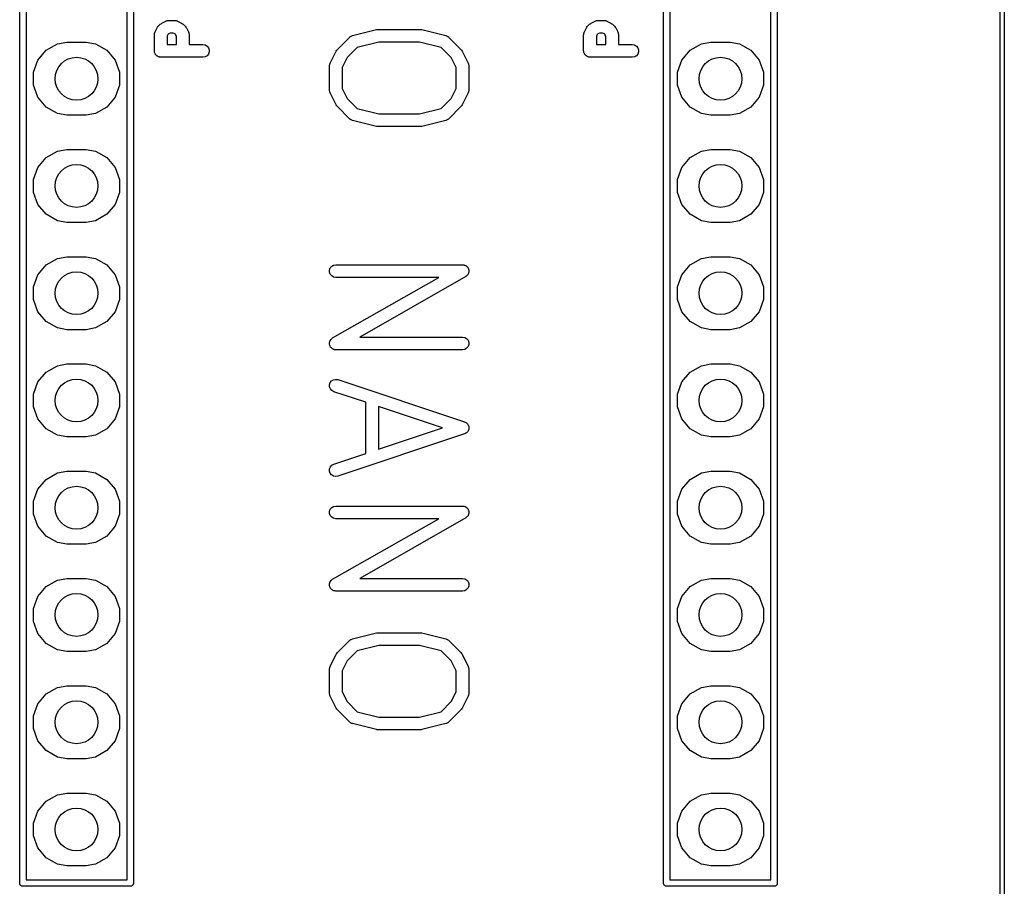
# Model space of a CAD drawing. Extents: x 81 to 161, y -172 to -32.
# Tile 92 of 94: x 138 to 161, y -108 to -88. Entities that reach past the tile are written whole.
import ezdxf

# ---------------------------------------------------------------- set-up
doc = ezdxf.new("R2010")
doc.units = 0
doc.header["$MEASUREMENT"] = 0
doc.layers.add('BLACK', color=7, linetype='CONTINUOUS')

msp = doc.modelspace()

# ---------------------------------------------------------------- linework, layer by layer
at = {"layer": 'BLACK', "linetype": 'CONTINUOUS'}
for p, q in [((161.304, -170.794), (161.303, -33.2312)), ((161.403, -33.2127), (161.403, -170.813)), ((140.791, -69.9704), (140.791, -108.084)), ((156.031, -69.9704), (156.031, -108.084)), ((138.101, -108.084), (138.101, -72.5104)), ((138.251, -72.592), (138.251, -108.002)), ((140.641, -108.002), (140.641, -72.592)), ((153.341, -108.084), (153.341, -72.5104)), ((153.491, -72.592), (153.491, -108.002)), ((155.881, -108.002), (155.881, -72.592)), ((141.304, -87.9201), (141.352, -87.8248)), ((141.352, -87.8248), (141.366, -87.8055)), ((141.366, -87.8055), (141.38, -87.7858)), ((141.38, -87.7858), (141.428, -87.7382)), ((141.428, -87.7382), (141.447, -87.7244)), ((141.447, -87.7244), (141.467, -87.7101)), ((141.467, -87.7101), (141.562, -87.6625)), ((141.562, -87.6625), (141.57, -87.66)), ((141.57, -87.66), (141.578, -87.6557)), ((141.578, -87.6557), (141.595, -87.6527)), ((141.595, -87.6527), (141.612, -87.6476)), ((141.612, -87.6476), (141.62, -87.6482)), ((141.62, -87.6482), (141.629, -87.6467)), ((141.629, -87.6467), (141.772, -87.6467)), ((141.772, -87.6467), (141.78, -87.6482)), ((141.78, -87.6482), (141.789, -87.6476)), ((141.789, -87.6476), (141.806, -87.6527)), ((141.806, -87.6527), (141.823, -87.6557)), ((141.823, -87.6557), (141.831, -87.66)), ((141.831, -87.66), (141.839, -87.6625)), ((141.839, -87.6625), (141.934, -87.7101)), ((141.934, -87.7101), (141.953, -87.7244)), ((141.953, -87.7244), (141.973, -87.7382)), ((141.973, -87.7382), (142.021, -87.7858)), ((142.021, -87.7858), (142.034, -87.8055)), ((142.034, -87.8055), (142.049, -87.8248)), ((142.049, -87.8248), (142.096, -87.9201)), ((151.464, -87.9201), (151.512, -87.8248)), ((151.512, -87.8248), (151.526, -87.8055)), ((151.526, -87.8055), (151.54, -87.7858)), ((151.54, -87.7858), (151.588, -87.7382)), ((151.588, -87.7382), (151.607, -87.7244)), ((151.607, -87.7244), (151.627, -87.7101)), ((151.627, -87.7101), (151.722, -87.6625)), ((151.722, -87.6625), (151.73, -87.66)), ((151.73, -87.66), (151.738, -87.6557)), ((151.738, -87.6557), (151.755, -87.6527)), ((151.755, -87.6527), (151.772, -87.6476)), ((151.772, -87.6476), (151.78, -87.6482)), ((151.78, -87.6482), (151.789, -87.6467)), ((151.789, -87.6467), (151.932, -87.6467)), ((151.932, -87.6467), (151.94, -87.6482)), ((151.94, -87.6482), (151.949, -87.6476)), ((151.949, -87.6476), (151.966, -87.6527)), ((151.966, -87.6527), (151.983, -87.6557)), ((151.983, -87.6557), (151.991, -87.66)), ((151.991, -87.66), (151.999, -87.6625)), ((151.999, -87.6625), (152.094, -87.7101)), ((152.094, -87.7101), (152.113, -87.7244)), ((152.113, -87.7244), (152.133, -87.7382)), ((152.133, -87.7382), (152.181, -87.7858)), ((152.181, -87.7858), (152.194, -87.8055)), ((152.194, -87.8055), (152.209, -87.8248)), ((152.209, -87.8248), (152.256, -87.9201)), ((141.288, -87.9871), (141.29, -87.9786)), ((141.288, -88.3681), (141.288, -87.9871)), ((141.289, -87.97), (141.294, -87.9531)), ((141.29, -87.9786), (141.289, -87.97)), ((141.294, -87.9531), (141.297, -87.9358)), ((141.297, -87.9358), (141.302, -87.9283)), ((141.302, -87.9283), (141.304, -87.9201)), ((141.609, -87.9808), (141.588, -88.0226)), ((141.588, -88.0226), (141.588, -88.2181)), ((141.622, -87.9676), (141.609, -87.9808)), ((141.664, -87.9467), (141.622, -87.9676)), ((141.736, -87.9467), (141.664, -87.9467)), ((141.778, -87.9676), (141.736, -87.9467)), ((141.791, -87.9808), (141.778, -87.9676)), ((141.812, -88.0226), (141.791, -87.9808)), ((141.812, -88.2181), (141.812, -88.0226)), ((142.096, -87.9201), (142.099, -87.9283)), ((142.099, -87.9283), (142.103, -87.9358)), ((142.103, -87.9358), (142.106, -87.9531)), ((142.106, -87.9531), (142.111, -87.97)), ((142.111, -87.97), (142.111, -87.9786)), ((142.111, -87.9786), (142.112, -87.9871)), ((142.112, -87.9871), (142.112, -88.2181)), ((145.619, -88.3335), (145.904, -88.0478)), ((145.904, -88.0478), (145.916, -88.0395)), ((145.916, -88.0395), (145.926, -88.0296)), ((145.926, -88.0296), (145.937, -88.0247)), ((145.937, -88.0247), (145.947, -88.0179)), ((145.947, -88.0179), (145.961, -88.0142)), ((145.961, -88.0142), (145.974, -88.0083)), ((145.974, -88.0083), (146.545, -87.8655)), ((146.545, -87.8655), (146.564, -87.8642)), ((146.564, -87.8642), (146.582, -87.861)), ((146.582, -87.861), (147.582, -87.861)), ((147.582, -87.861), (147.6, -87.8642)), ((147.6, -87.8642), (147.618, -87.8655)), ((147.618, -87.8655), (148.19, -88.0083)), ((148.19, -88.0083), (148.203, -88.0142)), ((148.203, -88.0142), (148.217, -88.0179)), ((148.217, -88.0179), (148.226, -88.0247)), ((148.226, -88.0247), (148.237, -88.0296)), ((148.237, -88.0296), (148.248, -88.0395)), ((148.248, -88.0395), (148.259, -88.0478)), ((148.259, -88.0478), (148.545, -88.3335)), ((151.448, -87.9871), (151.45, -87.9786)), ((151.448, -88.3681), (151.448, -87.9871)), ((151.449, -87.97), (151.454, -87.9531)), ((151.45, -87.9786), (151.449, -87.97)), ((151.454, -87.9531), (151.457, -87.9358)), ((151.457, -87.9358), (151.462, -87.9283)), ((151.462, -87.9283), (151.464, -87.9201)), ((151.769, -87.9808), (151.748, -88.0226)), ((151.748, -88.0226), (151.748, -88.2181)), ((151.782, -87.9676), (151.769, -87.9808)), ((151.824, -87.9467), (151.782, -87.9676)), ((151.896, -87.9467), (151.824, -87.9467)), ((151.938, -87.9676), (151.896, -87.9467)), ((151.951, -87.9808), (151.938, -87.9676)), ((151.972, -88.0226), (151.951, -87.9808)), ((151.972, -88.2181), (151.972, -88.0226)), ((152.256, -87.9201), (152.259, -87.9283)), ((152.259, -87.9283), (152.263, -87.9358)), ((152.263, -87.9358), (152.266, -87.9531)), ((152.266, -87.9531), (152.271, -87.97)), ((152.271, -87.97), (152.271, -87.9786)), ((152.271, -87.9786), (152.272, -87.9871)), ((152.272, -87.9871), (152.272, -88.2181)), ((138.73, -88.3552), (138.994, -88.203)), ((138.994, -88.203), (139.218, -88.1634)), ((139.218, -88.1634), (139.674, -88.1634)), ((139.674, -88.1634), (139.898, -88.203)), ((139.898, -88.203), (140.162, -88.3552)), ((141.588, -88.2181), (141.812, -88.2181)), ((142.112, -88.2181), (142.438, -88.2181)), ((142.438, -88.2181), (142.49, -88.2271)), ((142.49, -88.2271), (142.535, -88.2532)), ((142.535, -88.2532), (142.568, -88.2931)), ((142.568, -88.2931), (142.586, -88.342)), ((146.087, -88.2893), (145.848, -88.5284)), ((146.6, -88.161), (146.087, -88.2893)), ((147.563, -88.161), (146.6, -88.161)), ((148.077, -88.2893), (147.563, -88.161)), ((148.316, -88.5284), (148.077, -88.2893)), ((151.748, -88.2181), (151.972, -88.2181)), ((152.272, -88.2181), (152.598, -88.2181)), ((152.598, -88.2181), (152.65, -88.2271)), ((152.65, -88.2271), (152.695, -88.2532)), ((152.695, -88.2532), (152.728, -88.2931)), ((152.728, -88.2931), (152.746, -88.342)), ((153.97, -88.3552), (154.234, -88.203)), ((154.234, -88.203), (154.458, -88.1634)), ((154.458, -88.1634), (154.914, -88.1634)), ((154.914, -88.1634), (155.138, -88.203)), ((155.138, -88.203), (155.402, -88.3552)), ((138.534, -88.5885), (138.73, -88.3552)), ((140.162, -88.3552), (140.358, -88.5885)), ((141.291, -88.381), (141.288, -88.3681)), ((141.291, -88.3941), (141.291, -88.381)), ((141.295, -88.4065), (141.291, -88.3941)), ((141.297, -88.4194), (141.295, -88.4065)), ((141.304, -88.4308), (141.297, -88.4194)), ((141.308, -88.4431), (141.304, -88.4308)), ((141.317, -88.4531), (141.308, -88.4431)), ((141.323, -88.4645), (141.317, -88.4531)), ((141.334, -88.4729), (141.323, -88.4645)), ((141.342, -88.483), (141.334, -88.4729)), ((141.353, -88.4896), (141.342, -88.483)), ((141.363, -88.498), (141.353, -88.4896)), ((141.376, -88.5025), (141.363, -88.498)), ((141.387, -88.509), (141.376, -88.5025)), ((141.4, -88.5113), (141.387, -88.509)), ((141.412, -88.5158), (141.4, -88.5113)), ((141.425, -88.5158), (141.412, -88.5158)), ((141.438, -88.5181), (141.425, -88.5158)), ((142.438, -88.5181), (141.438, -88.5181)), ((142.49, -88.509), (142.438, -88.5181)), ((142.535, -88.483), (142.49, -88.509)), ((142.568, -88.4431), (142.535, -88.483)), ((142.586, -88.3941), (142.568, -88.4431)), ((142.586, -88.342), (142.586, -88.3941)), ((145.448, -88.6582), (145.591, -88.3725)), ((145.591, -88.3725), (145.605, -88.3532)), ((145.605, -88.3532), (145.619, -88.3335)), ((145.848, -88.5284), (145.732, -88.7607)), ((148.432, -88.7607), (148.316, -88.5284)), ((148.545, -88.3335), (148.559, -88.3532)), ((148.559, -88.3532), (148.573, -88.3725)), ((148.573, -88.3725), (148.716, -88.6582)), ((151.451, -88.381), (151.448, -88.3681)), ((151.451, -88.3941), (151.451, -88.381)), ((151.455, -88.4065), (151.451, -88.3941)), ((151.457, -88.4194), (151.455, -88.4065)), ((151.464, -88.4308), (151.457, -88.4194)), ((151.468, -88.4431), (151.464, -88.4308)), ((151.477, -88.4531), (151.468, -88.4431)), ((151.483, -88.4645), (151.477, -88.4531)), ((151.494, -88.4729), (151.483, -88.4645)), ((151.502, -88.483), (151.494, -88.4729)), ((151.513, -88.4896), (151.502, -88.483)), ((151.523, -88.498), (151.513, -88.4896)), ((151.536, -88.5025), (151.523, -88.498)), ((151.547, -88.509), (151.536, -88.5025)), ((151.56, -88.5113), (151.547, -88.509)), ((151.572, -88.5158), (151.56, -88.5113)), ((151.585, -88.5158), (151.572, -88.5158)), ((151.598, -88.5181), (151.585, -88.5158)), ((152.598, -88.5181), (151.598, -88.5181)), ((152.65, -88.509), (152.598, -88.5181)), ((152.695, -88.483), (152.65, -88.509)), ((152.728, -88.4431), (152.695, -88.483)), ((152.746, -88.3941), (152.728, -88.4431)), ((152.746, -88.342), (152.746, -88.3941)), ((153.774, -88.5885), (153.97, -88.3552)), ((155.402, -88.3552), (155.598, -88.5885)), ((138.43, -88.8747), (138.534, -88.5885)), ((140.358, -88.5885), (140.462, -88.8747)), ((145.432, -88.7253), (145.433, -88.7168)), ((145.432, -89.2967), (145.432, -88.7253)), ((145.433, -88.7081), (145.438, -88.6913)), ((145.433, -88.7168), (145.433, -88.7081)), ((145.438, -88.6913), (145.441, -88.674)), ((145.441, -88.674), (145.445, -88.6665)), ((145.445, -88.6665), (145.448, -88.6582)), ((145.732, -88.7607), (145.732, -89.2613)), ((148.432, -89.2613), (148.432, -88.7607)), ((148.716, -88.6582), (148.718, -88.6665)), ((148.718, -88.6665), (148.723, -88.674)), ((148.723, -88.674), (148.726, -88.6913)), ((148.726, -88.6913), (148.731, -88.7081)), ((148.731, -88.7081), (148.73, -88.7168)), ((148.73, -88.7168), (148.732, -88.7253)), ((148.732, -88.7253), (148.732, -89.2967)), ((153.67, -88.8747), (153.774, -88.5885)), ((155.598, -88.5885), (155.702, -88.8747)), ((138.43, -89.1793), (138.43, -88.8747)), ((140.462, -88.8747), (140.462, -89.1793)), ((153.67, -89.1793), (153.67, -88.8747)), ((155.702, -88.8747), (155.702, -89.1793)), ((138.534, -89.4655), (138.43, -89.1793)), ((140.462, -89.1793), (140.358, -89.4655)), ((153.774, -89.4655), (153.67, -89.1793)), ((155.702, -89.1793), (155.598, -89.4655)), ((138.73, -89.6988), (138.534, -89.4655)), ((140.358, -89.4655), (140.162, -89.6988)), ((145.433, -89.3052), (145.432, -89.2967)), ((145.433, -89.3139), (145.433, -89.3052)), ((145.438, -89.3307), (145.433, -89.3139)), ((145.441, -89.348), (145.438, -89.3307)), ((145.445, -89.3555), (145.441, -89.348)), ((145.448, -89.3638), (145.445, -89.3555)), ((145.591, -89.6495), (145.448, -89.3638)), ((145.732, -89.2613), (145.848, -89.4936)), ((148.316, -89.4936), (148.432, -89.2613)), ((148.716, -89.3638), (148.573, -89.6495)), ((148.718, -89.3555), (148.716, -89.3638)), ((148.723, -89.348), (148.718, -89.3555)), ((148.726, -89.3307), (148.723, -89.348)), ((148.731, -89.3139), (148.726, -89.3307)), ((148.732, -89.2967), (148.73, -89.3052)), ((148.73, -89.3052), (148.731, -89.3139)), ((153.97, -89.6988), (153.774, -89.4655)), ((155.598, -89.4655), (155.402, -89.6988)), ((138.994, -89.851), (138.73, -89.6988)), ((140.162, -89.6988), (139.898, -89.851)), ((145.605, -89.6688), (145.591, -89.6495)), ((145.619, -89.6885), (145.605, -89.6688)), ((145.904, -89.9742), (145.619, -89.6885)), ((145.848, -89.4936), (146.087, -89.7327)), ((148.077, -89.7327), (148.316, -89.4936)), ((148.545, -89.6885), (148.259, -89.9742)), ((148.559, -89.6688), (148.545, -89.6885)), ((148.573, -89.6495), (148.559, -89.6688)), ((154.234, -89.851), (153.97, -89.6988)), ((155.402, -89.6988), (155.138, -89.851)), ((139.218, -89.8906), (138.994, -89.851)), ((139.674, -89.8906), (139.218, -89.8906)), ((139.898, -89.851), (139.674, -89.8906)), ((146.087, -89.7327), (146.6, -89.861)), ((146.6, -89.861), (147.563, -89.861)), ((147.563, -89.861), (148.077, -89.7327)), ((154.458, -89.8906), (154.234, -89.851)), ((154.914, -89.8906), (154.458, -89.8906)), ((155.138, -89.851), (154.914, -89.8906)), ((145.916, -89.9825), (145.904, -89.9742)), ((145.926, -89.9924), (145.916, -89.9825)), ((145.937, -89.9973), (145.926, -89.9924)), ((145.947, -90.0041), (145.937, -89.9973)), ((145.961, -90.0078), (145.947, -90.0041)), ((145.974, -90.0137), (145.961, -90.0078)), ((146.545, -90.1565), (145.974, -90.0137)), ((146.564, -90.1578), (146.545, -90.1565)), ((146.582, -90.161), (146.564, -90.1578)), ((147.582, -90.161), (146.582, -90.161)), ((147.6, -90.1578), (147.582, -90.161)), ((147.618, -90.1565), (147.6, -90.1578)), ((148.19, -90.0137), (147.618, -90.1565)), ((148.203, -90.0078), (148.19, -90.0137)), ((148.217, -90.0041), (148.203, -90.0078)), ((148.226, -89.9973), (148.217, -90.0041)), ((148.237, -89.9924), (148.226, -89.9973)), ((148.248, -89.9825), (148.237, -89.9924)), ((148.259, -89.9742), (148.248, -89.9825)), ((138.73, -90.8952), (138.994, -90.743)), ((138.994, -90.743), (139.218, -90.7034)), ((139.218, -90.7034), (139.674, -90.7034)), ((139.674, -90.7034), (139.898, -90.743)), ((139.898, -90.743), (140.162, -90.8952)), ((153.97, -90.8952), (154.234, -90.743)), ((154.234, -90.743), (154.458, -90.7034)), ((154.458, -90.7034), (154.914, -90.7034)), ((154.914, -90.7034), (155.138, -90.743)), ((155.138, -90.743), (155.402, -90.8952)), ((138.534, -91.1285), (138.73, -90.8952)), ((140.162, -90.8952), (140.358, -91.1285)), ((153.774, -91.1285), (153.97, -90.8952)), ((155.402, -90.8952), (155.598, -91.1285)), ((138.43, -91.4147), (138.534, -91.1285)), ((140.358, -91.1285), (140.462, -91.4147)), ((153.67, -91.4147), (153.774, -91.1285)), ((155.598, -91.1285), (155.702, -91.4147)), ((138.43, -91.7193), (138.43, -91.4147)), ((140.462, -91.4147), (140.462, -91.7193)), ((153.67, -91.7193), (153.67, -91.4147)), ((155.702, -91.4147), (155.702, -91.7193)), ((138.534, -92.0055), (138.43, -91.7193)), ((140.462, -91.7193), (140.358, -92.0055)), ((153.774, -92.0055), (153.67, -91.7193)), ((155.702, -91.7193), (155.598, -92.0055)), ((138.73, -92.2388), (138.534, -92.0055)), ((140.358, -92.0055), (140.162, -92.2388)), ((153.97, -92.2388), (153.774, -92.0055)), ((155.598, -92.0055), (155.402, -92.2388)), ((138.994, -92.391), (138.73, -92.2388)), ((140.162, -92.2388), (139.898, -92.391)), ((154.234, -92.391), (153.97, -92.2388)), ((155.402, -92.2388), (155.138, -92.391)), ((139.218, -92.4306), (138.994, -92.391)), ((139.674, -92.4306), (139.218, -92.4306)), ((139.898, -92.391), (139.674, -92.4306)), ((154.458, -92.4306), (154.234, -92.391)), ((154.914, -92.4306), (154.458, -92.4306)), ((155.138, -92.391), (154.914, -92.4306)), ((138.534, -93.6685), (138.73, -93.4352)), ((138.73, -93.4352), (138.994, -93.283)), ((138.994, -93.283), (139.218, -93.2434)), ((139.218, -93.2434), (139.674, -93.2434)), ((139.674, -93.2434), (139.898, -93.283)), ((139.898, -93.283), (140.162, -93.4352)), ((140.162, -93.4352), (140.358, -93.6685)), ((145.531, -93.4415), (145.582, -93.4324)), ((145.582, -93.4324), (148.582, -93.4324)), ((148.582, -93.4324), (148.595, -93.4348)), ((148.595, -93.4348), (148.609, -93.4348)), ((148.609, -93.4348), (148.621, -93.4393)), ((148.621, -93.4393), (148.633, -93.4415)), ((153.774, -93.6685), (153.97, -93.4352)), ((153.97, -93.4352), (154.234, -93.283)), ((154.234, -93.283), (154.458, -93.2434)), ((154.458, -93.2434), (154.914, -93.2434)), ((154.914, -93.2434), (155.138, -93.283)), ((155.138, -93.283), (155.402, -93.4352)), ((155.402, -93.4352), (155.598, -93.6685)), ((138.43, -93.9547), (138.534, -93.6685)), ((140.358, -93.6685), (140.462, -93.9547)), ((145.434, -93.5564), (145.452, -93.5074)), ((145.434, -93.6085), (145.434, -93.5564)), ((145.452, -93.6574), (145.434, -93.6085)), ((145.452, -93.5074), (145.485, -93.4675)), ((145.485, -93.6973), (145.452, -93.6574)), ((145.485, -93.4675), (145.531, -93.4415)), ((148.633, -93.4415), (148.645, -93.4482)), ((148.645, -93.4482), (148.657, -93.4529)), ((148.657, -93.4529), (148.667, -93.4611)), ((148.667, -93.4611), (148.678, -93.4675)), ((148.678, -93.4675), (148.687, -93.4778)), ((148.687, -93.4778), (148.697, -93.4865)), ((148.703, -93.6677), (148.696, -93.6794)), ((148.697, -93.4865), (148.704, -93.4976)), ((148.712, -93.6574), (148.703, -93.6677)), ((148.704, -93.4976), (148.712, -93.5074)), ((148.712, -93.5074), (148.716, -93.5201)), ((148.716, -93.6454), (148.712, -93.6574)), ((148.716, -93.5201), (148.723, -93.5318)), ((148.723, -93.6344), (148.716, -93.6454)), ((148.723, -93.5318), (148.725, -93.5444)), ((148.725, -93.6211), (148.723, -93.6344)), ((148.725, -93.5444), (148.73, -93.5564)), ((148.73, -93.6085), (148.725, -93.6211)), ((148.73, -93.5564), (148.73, -93.5698)), ((148.73, -93.5698), (148.732, -93.5831)), ((148.732, -93.5831), (148.73, -93.5957)), ((148.73, -93.5957), (148.73, -93.6085)), ((153.67, -93.9547), (153.774, -93.6685)), ((155.598, -93.6685), (155.702, -93.9547)), ((145.531, -93.7234), (145.485, -93.6973)), ((145.507, -95.1665), (148.017, -93.7324)), ((145.582, -93.7324), (145.531, -93.7234)), ((148.017, -93.7324), (145.582, -93.7324)), ((148.656, -93.7127), (146.147, -95.1467)), ((148.667, -93.7041), (148.656, -93.7127)), ((148.678, -93.6973), (148.667, -93.7041)), ((148.686, -93.6875), (148.678, -93.6973)), ((148.696, -93.6794), (148.686, -93.6875)), ((138.43, -94.2593), (138.43, -93.9547)), ((140.462, -93.9547), (140.462, -94.2593)), ((153.67, -94.2593), (153.67, -93.9547)), ((155.702, -93.9547), (155.702, -94.2593)), ((138.534, -94.5455), (138.43, -94.2593)), ((140.462, -94.2593), (140.358, -94.5455)), ((153.774, -94.5455), (153.67, -94.2593)), ((155.702, -94.2593), (155.598, -94.5455)), ((138.73, -94.7788), (138.534, -94.5455)), ((140.358, -94.5455), (140.162, -94.7788)), ((153.97, -94.7788), (153.774, -94.5455)), ((155.598, -94.5455), (155.402, -94.7788)), ((138.994, -94.931), (138.73, -94.7788)), ((140.162, -94.7788), (139.898, -94.931)), ((154.234, -94.931), (153.97, -94.7788)), ((155.402, -94.7788), (155.138, -94.931)), ((139.218, -94.9706), (138.994, -94.931)), ((139.674, -94.9706), (139.218, -94.9706)), ((139.898, -94.931), (139.674, -94.9706)), ((154.458, -94.9706), (154.234, -94.931)), ((154.914, -94.9706), (154.458, -94.9706)), ((155.138, -94.931), (154.914, -94.9706)), ((145.432, -95.296), (145.434, -95.2835)), ((145.434, -95.3093), (145.432, -95.296)), ((145.434, -95.2707), (145.439, -95.258)), ((145.434, -95.2835), (145.434, -95.2707)), ((145.439, -95.258), (145.441, -95.2448)), ((145.441, -95.2448), (145.448, -95.2337)), ((145.448, -95.2337), (145.452, -95.2217)), ((145.452, -95.2217), (145.461, -95.2114)), ((145.461, -95.2114), (145.467, -95.1998)), ((145.467, -95.1998), (145.477, -95.1916)), ((145.477, -95.1916), (145.485, -95.1818)), ((145.485, -95.1818), (145.497, -95.1751)), ((145.497, -95.1751), (145.507, -95.1665)), ((146.147, -95.1467), (148.582, -95.1467)), ((148.582, -95.1467), (148.633, -95.1558)), ((148.633, -95.1558), (148.678, -95.1818)), ((148.678, -95.1818), (148.712, -95.2217)), ((148.712, -95.2217), (148.73, -95.2707)), ((148.73, -95.2707), (148.73, -95.3228)), ((145.434, -95.3228), (145.434, -95.3093)), ((145.439, -95.3348), (145.434, -95.3228)), ((145.441, -95.3474), (145.439, -95.3348)), ((145.447, -95.3591), (145.441, -95.3474)), ((145.452, -95.3717), (145.447, -95.3591)), ((145.46, -95.3815), (145.452, -95.3717)), ((145.467, -95.3926), (145.46, -95.3815)), ((145.477, -95.4013), (145.467, -95.3926)), ((145.485, -95.4116), (145.477, -95.4013)), ((145.497, -95.418), (145.485, -95.4116)), ((145.506, -95.4263), (145.497, -95.418)), ((145.519, -95.4309), (145.506, -95.4263)), ((145.531, -95.4377), (145.519, -95.4309)), ((145.543, -95.4399), (145.531, -95.4377)), ((145.555, -95.4443), (145.543, -95.4399)), ((145.569, -95.4444), (145.555, -95.4443)), ((145.582, -95.4467), (145.569, -95.4444)), ((148.582, -95.4467), (145.582, -95.4467)), ((148.633, -95.4377), (148.582, -95.4467)), ((148.678, -95.4116), (148.633, -95.4377)), ((148.712, -95.3717), (148.678, -95.4116)), ((148.73, -95.3228), (148.712, -95.3717)), ((138.534, -96.2085), (138.73, -95.9752)), ((138.73, -95.9752), (138.994, -95.823)), ((138.994, -95.823), (139.218, -95.7834)), ((139.218, -95.7834), (139.674, -95.7834)), ((139.674, -95.7834), (139.898, -95.823)), ((139.898, -95.823), (140.162, -95.9752)), ((140.162, -95.9752), (140.358, -96.2085)), ((153.774, -96.2085), (153.97, -95.9752)), ((153.97, -95.9752), (154.234, -95.823)), ((154.234, -95.823), (154.458, -95.7834)), ((154.458, -95.7834), (154.914, -95.7834)), ((154.914, -95.7834), (155.138, -95.823)), ((155.138, -95.823), (155.402, -95.9752)), ((155.402, -95.9752), (155.598, -96.2085)), ((138.43, -96.4947), (138.534, -96.2085)), ((140.358, -96.2085), (140.462, -96.4947)), ((145.433, -96.2747), (145.45, -96.2253)), ((145.45, -96.2253), (145.482, -96.1845)), ((145.482, -96.1845), (145.527, -96.1572)), ((145.527, -96.1572), (145.578, -96.1468)), ((145.578, -96.1468), (145.629, -96.1544)), ((145.629, -96.1544), (148.629, -97.1544)), ((153.67, -96.4947), (153.774, -96.2085)), ((155.598, -96.2085), (155.702, -96.4947)), ((145.435, -96.3268), (145.433, -96.2747)), ((145.454, -96.3752), (145.435, -96.3268)), ((145.489, -96.4142), (145.454, -96.3752)), ((145.534, -96.439), (145.489, -96.4142)), ((146.289, -96.6905), (145.534, -96.439)), ((138.43, -96.7993), (138.43, -96.4947)), ((140.462, -96.4947), (140.462, -96.7993)), ((146.289, -97.9029), (146.289, -96.6905)), ((153.67, -96.7993), (153.67, -96.4947)), ((155.702, -96.4947), (155.702, -96.7993)), ((138.534, -97.0855), (138.43, -96.7993)), ((140.462, -96.7993), (140.358, -97.0855)), ((148.108, -97.2967), (146.589, -96.7905)), ((146.589, -96.7905), (146.589, -97.8029)), ((153.774, -97.0855), (153.67, -96.7993)), ((155.702, -96.7993), (155.598, -97.0855)), ((138.73, -97.3188), (138.534, -97.0855)), ((140.358, -97.0855), (140.162, -97.3188)), ((148.629, -97.1544), (148.633, -97.1564)), ((148.633, -97.1564), (148.637, -97.1572)), ((148.637, -97.1572), (148.656, -97.1687)), ((148.656, -97.1687), (148.675, -97.1792)), ((153.97, -97.3188), (153.774, -97.0855)), ((155.598, -97.0855), (155.402, -97.3188)), ((138.994, -97.471), (138.73, -97.3188)), ((140.162, -97.3188), (139.898, -97.471)), ((146.589, -97.8029), (148.108, -97.2967)), ((148.675, -97.1792), (148.678, -97.1823)), ((148.678, -97.1823), (148.681, -97.1845)), ((148.681, -97.1845), (148.695, -97.2017)), ((148.695, -97.3917), (148.681, -97.4089)), ((148.695, -97.2017), (148.71, -97.2182)), ((148.71, -97.3752), (148.695, -97.3917)), ((148.71, -97.2182), (148.711, -97.222)), ((148.711, -97.3714), (148.71, -97.3752)), ((148.711, -97.222), (148.714, -97.2253)), ((148.714, -97.3681), (148.711, -97.3714)), ((148.714, -97.2253), (148.721, -97.2462)), ((148.721, -97.3473), (148.714, -97.3681)), ((148.721, -97.2462), (148.729, -97.2666)), ((148.729, -97.3268), (148.721, -97.3473)), ((148.729, -97.2666), (148.729, -97.2708)), ((148.729, -97.2708), (148.73, -97.2747)), ((148.73, -97.3187), (148.729, -97.3226)), ((148.729, -97.3226), (148.729, -97.3268)), ((148.73, -97.2747), (148.73, -97.2967)), ((148.73, -97.2967), (148.73, -97.3187)), ((154.234, -97.471), (153.97, -97.3188)), ((155.402, -97.3188), (155.138, -97.471)), ((139.218, -97.5106), (138.994, -97.471)), ((139.674, -97.5106), (139.218, -97.5106)), ((139.898, -97.471), (139.674, -97.5106)), ((148.629, -97.439), (145.629, -98.439)), ((148.633, -97.437), (148.629, -97.439)), ((148.637, -97.4362), (148.633, -97.437)), ((148.656, -97.4247), (148.637, -97.4362)), ((148.675, -97.4142), (148.656, -97.4247)), ((148.678, -97.4111), (148.675, -97.4142)), ((148.681, -97.4089), (148.678, -97.4111)), ((154.458, -97.5106), (154.234, -97.471)), ((154.914, -97.5106), (154.458, -97.5106)), ((155.138, -97.471), (154.914, -97.5106)), ((145.534, -98.1544), (146.289, -97.9029)), ((138.994, -98.363), (139.218, -98.3234)), ((139.218, -98.3234), (139.674, -98.3234)), ((139.674, -98.3234), (139.898, -98.363)), ((145.433, -98.3187), (145.435, -98.2666)), ((145.45, -98.3681), (145.433, -98.3187)), ((145.435, -98.2666), (145.454, -98.2182)), ((145.454, -98.2182), (145.489, -98.1792)), ((145.489, -98.1792), (145.534, -98.1544)), ((154.234, -98.363), (154.458, -98.3234)), ((154.458, -98.3234), (154.914, -98.3234)), ((154.914, -98.3234), (155.138, -98.363)), ((138.534, -98.7485), (138.73, -98.5152)), ((138.73, -98.5152), (138.994, -98.363)), ((139.898, -98.363), (140.162, -98.5152)), ((140.162, -98.5152), (140.358, -98.7485)), ((145.482, -98.4089), (145.45, -98.3681)), ((145.527, -98.4362), (145.482, -98.4089)), ((145.578, -98.4467), (145.527, -98.4362)), ((145.629, -98.439), (145.578, -98.4467)), ((153.774, -98.7485), (153.97, -98.5152)), ((153.97, -98.5152), (154.234, -98.363)), ((155.138, -98.363), (155.402, -98.5152)), ((155.402, -98.5152), (155.598, -98.7485)), ((138.43, -99.0347), (138.534, -98.7485)), ((140.358, -98.7485), (140.462, -99.0347)), ((153.67, -99.0347), (153.774, -98.7485)), ((155.598, -98.7485), (155.702, -99.0347)), ((138.43, -99.3393), (138.43, -99.0347)), ((140.462, -99.0347), (140.462, -99.3393)), ((145.434, -99.2707), (145.452, -99.2217)), ((145.452, -99.2217), (145.485, -99.1818)), ((145.485, -99.1818), (145.531, -99.1558)), ((145.531, -99.1558), (145.582, -99.1467)), ((145.582, -99.1467), (148.582, -99.1467)), ((148.582, -99.1467), (148.595, -99.1491)), ((148.595, -99.1491), (148.609, -99.1491)), ((148.609, -99.1491), (148.621, -99.1535)), ((148.621, -99.1535), (148.633, -99.1558)), ((148.633, -99.1558), (148.645, -99.1625)), ((148.645, -99.1625), (148.657, -99.1671)), ((148.657, -99.1671), (148.667, -99.1754)), ((148.667, -99.1754), (148.678, -99.1818)), ((148.678, -99.1818), (148.687, -99.1921)), ((148.687, -99.1921), (148.697, -99.2008)), ((148.697, -99.2008), (148.704, -99.2119)), ((148.704, -99.2119), (148.712, -99.2217)), ((148.712, -99.2217), (148.716, -99.2344)), ((148.716, -99.2344), (148.723, -99.246)), ((148.723, -99.246), (148.725, -99.2586)), ((148.725, -99.2586), (148.73, -99.2707)), ((153.67, -99.3393), (153.67, -99.0347)), ((155.702, -99.0347), (155.702, -99.3393)), ((138.534, -99.6255), (138.43, -99.3393)), ((140.462, -99.3393), (140.358, -99.6255)), ((145.434, -99.3228), (145.434, -99.2707)), ((145.452, -99.3717), (145.434, -99.3228)), ((145.485, -99.4116), (145.452, -99.3717)), ((145.531, -99.4377), (145.485, -99.4116)), ((145.507, -100.881), (148.017, -99.4467)), ((145.582, -99.4467), (145.531, -99.4377)), ((148.017, -99.4467), (145.582, -99.4467)), ((148.656, -99.427), (146.147, -100.861)), ((148.667, -99.4183), (148.656, -99.427)), ((148.678, -99.4116), (148.667, -99.4183)), ((148.686, -99.4018), (148.678, -99.4116)), ((148.696, -99.3936), (148.686, -99.4018)), ((148.703, -99.382), (148.696, -99.3936)), ((148.712, -99.3717), (148.703, -99.382)), ((148.716, -99.3597), (148.712, -99.3717)), ((148.723, -99.3486), (148.716, -99.3597)), ((148.725, -99.3354), (148.723, -99.3486)), ((148.73, -99.3228), (148.725, -99.3354)), ((148.73, -99.2707), (148.73, -99.2841)), ((148.73, -99.2841), (148.732, -99.2974)), ((148.732, -99.2974), (148.73, -99.31)), ((148.73, -99.31), (148.73, -99.3228)), ((153.774, -99.6255), (153.67, -99.3393)), ((155.702, -99.3393), (155.598, -99.6255)), ((138.73, -99.8588), (138.534, -99.6255)), ((140.358, -99.6255), (140.162, -99.8588)), ((153.97, -99.8588), (153.774, -99.6255)), ((155.598, -99.6255), (155.402, -99.8588)), ((138.994, -100.011), (138.73, -99.8588)), ((140.162, -99.8588), (139.898, -100.011)), ((154.234, -100.011), (153.97, -99.8588)), ((155.402, -99.8588), (155.138, -100.011)), ((139.218, -100.051), (138.994, -100.011)), ((139.674, -100.051), (139.218, -100.051)), ((139.898, -100.011), (139.674, -100.051)), ((154.458, -100.051), (154.234, -100.011)), ((154.914, -100.051), (154.458, -100.051)), ((155.138, -100.011), (154.914, -100.051)), ((138.994, -100.903), (139.218, -100.863)), ((139.218, -100.863), (139.674, -100.863)), ((139.674, -100.863), (139.898, -100.903)), ((145.477, -100.906), (145.485, -100.896)), ((145.485, -100.896), (145.497, -100.889)), ((145.497, -100.889), (145.507, -100.881)), ((146.147, -100.861), (148.582, -100.861)), ((148.582, -100.861), (148.633, -100.87)), ((148.633, -100.87), (148.678, -100.896)), ((148.678, -100.896), (148.712, -100.936)), ((154.234, -100.903), (154.458, -100.863)), ((154.458, -100.863), (154.914, -100.863)), ((154.914, -100.863), (155.138, -100.903)), ((138.534, -101.289), (138.73, -101.055)), ((138.73, -101.055), (138.994, -100.903)), ((139.898, -100.903), (140.162, -101.055)), ((140.162, -101.055), (140.358, -101.289)), ((145.432, -101.01), (145.434, -100.998)), ((145.434, -101.024), (145.432, -101.01)), ((145.434, -100.985), (145.439, -100.972)), ((145.434, -100.998), (145.434, -100.985)), ((145.434, -101.037), (145.434, -101.024)), ((145.439, -101.049), (145.434, -101.037)), ((145.439, -100.972), (145.441, -100.959)), ((145.441, -101.062), (145.439, -101.049)), ((145.441, -100.959), (145.448, -100.948)), ((145.447, -101.073), (145.441, -101.062)), ((145.452, -101.086), (145.447, -101.073)), ((145.448, -100.948), (145.452, -100.936)), ((145.452, -100.936), (145.461, -100.926)), ((145.46, -101.096), (145.452, -101.086)), ((145.467, -101.107), (145.46, -101.096)), ((145.461, -100.926), (145.467, -100.914)), ((145.467, -100.914), (145.477, -100.906)), ((145.477, -101.116), (145.467, -101.107)), ((145.485, -101.126), (145.477, -101.116)), ((145.497, -101.132), (145.485, -101.126)), ((148.678, -101.126), (148.633, -101.152)), ((148.712, -101.086), (148.678, -101.126)), ((148.712, -100.936), (148.73, -100.985)), ((148.73, -101.037), (148.712, -101.086)), ((148.73, -100.985), (148.73, -101.037)), ((153.774, -101.289), (153.97, -101.055)), ((153.97, -101.055), (154.234, -100.903)), ((155.138, -100.903), (155.402, -101.055)), ((155.402, -101.055), (155.598, -101.289)), ((138.43, -101.575), (138.534, -101.289)), ((140.358, -101.289), (140.462, -101.575)), ((145.506, -101.141), (145.497, -101.132)), ((145.519, -101.145), (145.506, -101.141)), ((145.531, -101.152), (145.519, -101.145)), ((145.543, -101.154), (145.531, -101.152)), ((145.555, -101.159), (145.543, -101.154)), ((145.569, -101.159), (145.555, -101.159)), ((145.582, -101.161), (145.569, -101.159)), ((148.582, -101.161), (145.582, -101.161)), ((148.633, -101.152), (148.582, -101.161)), ((153.67, -101.575), (153.774, -101.289)), ((155.598, -101.289), (155.702, -101.575)), ((138.43, -101.879), (138.43, -101.575)), ((140.462, -101.575), (140.462, -101.879)), ((153.67, -101.879), (153.67, -101.575)), ((155.702, -101.575), (155.702, -101.879)), ((138.534, -102.165), (138.43, -101.879)), ((140.462, -101.879), (140.358, -102.165)), ((153.774, -102.165), (153.67, -101.879)), ((155.702, -101.879), (155.598, -102.165)), ((138.73, -102.399), (138.534, -102.165)), ((140.358, -102.165), (140.162, -102.399)), ((145.961, -102.3), (145.974, -102.294)), ((145.974, -102.294), (146.545, -102.151)), ((146.545, -102.151), (146.564, -102.15)), ((146.564, -102.15), (146.582, -102.147)), ((146.582, -102.147), (147.582, -102.147)), ((147.582, -102.147), (147.6, -102.15)), ((147.6, -102.15), (147.618, -102.151)), ((147.618, -102.151), (148.19, -102.294)), ((148.19, -102.294), (148.203, -102.3)), ((153.97, -102.399), (153.774, -102.165)), ((155.598, -102.165), (155.402, -102.399)), ((138.994, -102.551), (138.73, -102.399)), ((140.162, -102.399), (139.898, -102.551)), ((145.619, -102.619), (145.904, -102.334)), ((145.904, -102.334), (145.916, -102.325)), ((145.916, -102.325), (145.926, -102.315)), ((145.926, -102.315), (145.937, -102.31)), ((145.937, -102.31), (145.947, -102.304)), ((145.947, -102.304), (145.961, -102.3)), ((146.6, -102.447), (146.087, -102.575)), ((147.563, -102.447), (146.6, -102.447)), ((148.077, -102.575), (147.563, -102.447)), ((148.203, -102.3), (148.217, -102.304)), ((148.217, -102.304), (148.226, -102.31)), ((148.226, -102.31), (148.237, -102.315)), ((148.237, -102.315), (148.248, -102.325)), ((148.248, -102.325), (148.259, -102.334)), ((148.259, -102.334), (148.545, -102.619)), ((154.234, -102.551), (153.97, -102.399)), ((155.402, -102.399), (155.138, -102.551)), ((139.218, -102.591), (138.994, -102.551)), ((139.674, -102.591), (139.218, -102.591)), ((139.898, -102.551), (139.674, -102.591)), ((145.448, -102.944), (145.591, -102.658)), ((145.591, -102.658), (145.605, -102.639)), ((145.605, -102.639), (145.619, -102.619)), ((146.087, -102.575), (145.848, -102.814)), ((148.316, -102.814), (148.077, -102.575)), ((148.545, -102.619), (148.559, -102.639)), ((148.559, -102.639), (148.573, -102.658)), ((148.573, -102.658), (148.716, -102.944)), ((154.458, -102.591), (154.234, -102.551)), ((154.914, -102.591), (154.458, -102.591)), ((155.138, -102.551), (154.914, -102.591)), ((145.433, -102.994), (145.438, -102.977)), ((145.433, -103.002), (145.433, -102.994)), ((145.438, -102.977), (145.441, -102.96)), ((145.441, -102.96), (145.445, -102.952)), ((145.445, -102.952), (145.448, -102.944)), ((145.848, -102.814), (145.732, -103.046)), ((148.432, -103.046), (148.316, -102.814)), ((148.716, -102.944), (148.718, -102.952)), ((148.718, -102.952), (148.723, -102.96)), ((148.723, -102.96), (148.726, -102.977)), ((148.726, -102.977), (148.731, -102.994)), ((148.731, -102.994), (148.73, -103.002)), ((145.432, -103.011), (145.433, -103.002)), ((145.432, -103.582), (145.432, -103.011)), ((145.732, -103.046), (145.732, -103.547)), ((148.432, -103.547), (148.432, -103.046)), ((148.73, -103.002), (148.732, -103.011)), ((148.732, -103.011), (148.732, -103.582)), ((138.73, -103.595), (138.994, -103.443)), ((138.994, -103.443), (139.218, -103.403)), ((139.218, -103.403), (139.674, -103.403)), ((139.674, -103.403), (139.898, -103.443)), ((139.898, -103.443), (140.162, -103.595)), ((153.97, -103.595), (154.234, -103.443)), ((154.234, -103.443), (154.458, -103.403)), ((154.458, -103.403), (154.914, -103.403)), ((154.914, -103.403), (155.138, -103.443)), ((155.138, -103.443), (155.402, -103.595)), ((138.534, -103.829), (138.73, -103.595)), ((140.162, -103.595), (140.358, -103.829)), ((145.433, -103.591), (145.432, -103.582)), ((145.433, -103.6), (145.433, -103.591)), ((145.438, -103.616), (145.433, -103.6)), ((145.441, -103.634), (145.438, -103.616)), ((145.445, -103.641), (145.441, -103.634)), ((145.448, -103.65), (145.445, -103.641)), ((145.591, -103.935), (145.448, -103.65)), ((145.732, -103.547), (145.848, -103.779)), ((148.316, -103.779), (148.432, -103.547)), ((148.716, -103.65), (148.573, -103.935)), ((148.718, -103.641), (148.716, -103.65)), ((148.723, -103.634), (148.718, -103.641)), ((148.726, -103.616), (148.723, -103.634)), ((148.731, -103.6), (148.726, -103.616)), ((148.732, -103.582), (148.73, -103.591)), ((148.73, -103.591), (148.731, -103.6)), ((153.774, -103.829), (153.97, -103.595)), ((155.402, -103.595), (155.598, -103.829)), ((138.43, -104.115), (138.534, -103.829)), ((140.358, -103.829), (140.462, -104.115)), ((145.848, -103.779), (146.087, -104.018)), ((148.077, -104.018), (148.316, -103.779)), ((153.67, -104.115), (153.774, -103.829)), ((155.598, -103.829), (155.702, -104.115)), ((138.43, -104.419), (138.43, -104.115)), ((140.462, -104.115), (140.462, -104.419)), ((145.605, -103.955), (145.591, -103.935)), ((145.619, -103.974), (145.605, -103.955)), ((145.904, -104.26), (145.619, -103.974)), ((146.087, -104.018), (146.6, -104.147)), ((146.6, -104.147), (147.563, -104.147)), ((147.563, -104.147), (148.077, -104.018)), ((148.545, -103.974), (148.259, -104.26)), ((148.559, -103.955), (148.545, -103.974)), ((148.573, -103.935), (148.559, -103.955)), ((153.67, -104.419), (153.67, -104.115)), ((155.702, -104.115), (155.702, -104.419)), ((145.916, -104.268), (145.904, -104.26)), ((145.926, -104.278), (145.916, -104.268)), ((145.937, -104.283), (145.926, -104.278)), ((145.947, -104.29), (145.937, -104.283)), ((145.961, -104.294), (145.947, -104.29)), ((145.974, -104.299), (145.961, -104.294)), ((146.545, -104.442), (145.974, -104.299)), ((148.19, -104.299), (147.618, -104.442)), ((148.203, -104.294), (148.19, -104.299)), ((148.217, -104.29), (148.203, -104.294)), ((148.226, -104.283), (148.217, -104.29)), ((148.237, -104.278), (148.226, -104.283)), ((148.248, -104.268), (148.237, -104.278)), ((148.259, -104.26), (148.248, -104.268)), ((138.534, -104.705), (138.43, -104.419)), ((140.462, -104.419), (140.358, -104.705)), ((146.564, -104.444), (146.545, -104.442)), ((146.582, -104.447), (146.564, -104.444)), ((147.582, -104.447), (146.582, -104.447)), ((147.6, -104.444), (147.582, -104.447)), ((147.618, -104.442), (147.6, -104.444)), ((153.774, -104.705), (153.67, -104.419)), ((155.702, -104.419), (155.598, -104.705)), ((138.73, -104.939), (138.534, -104.705)), ((140.358, -104.705), (140.162, -104.939)), ((153.97, -104.939), (153.774, -104.705)), ((155.598, -104.705), (155.402, -104.939)), ((138.994, -105.091), (138.73, -104.939)), ((139.218, -105.131), (138.994, -105.091)), ((139.898, -105.091), (139.674, -105.131)), ((140.162, -104.939), (139.898, -105.091)), ((154.234, -105.091), (153.97, -104.939)), ((154.458, -105.131), (154.234, -105.091)), ((155.138, -105.091), (154.914, -105.131)), ((155.402, -104.939), (155.138, -105.091)), ((139.674, -105.131), (139.218, -105.131)), ((154.914, -105.131), (154.458, -105.131)), ((138.73, -106.135), (138.994, -105.983)), ((138.994, -105.983), (139.218, -105.943)), ((139.218, -105.943), (139.674, -105.943)), ((139.674, -105.943), (139.898, -105.983)), ((139.898, -105.983), (140.162, -106.135)), ((153.97, -106.135), (154.234, -105.983)), ((154.234, -105.983), (154.458, -105.943)), ((154.458, -105.943), (154.914, -105.943)), ((154.914, -105.943), (155.138, -105.983)), ((155.138, -105.983), (155.402, -106.135)), ((138.534, -106.369), (138.73, -106.135)), ((140.162, -106.135), (140.358, -106.369)), ((153.774, -106.369), (153.97, -106.135)), ((155.402, -106.135), (155.598, -106.369)), ((138.43, -106.655), (138.534, -106.369)), ((140.358, -106.369), (140.462, -106.655)), ((153.67, -106.655), (153.774, -106.369)), ((155.598, -106.369), (155.702, -106.655)), ((138.43, -106.959), (138.43, -106.655)), ((140.462, -106.655), (140.462, -106.959)), ((153.67, -106.959), (153.67, -106.655)), ((155.702, -106.655), (155.702, -106.959)), ((138.534, -107.245), (138.43, -106.959)), ((140.462, -106.959), (140.358, -107.245)), ((153.774, -107.245), (153.67, -106.959)), ((155.702, -106.959), (155.598, -107.245)), ((138.73, -107.479), (138.534, -107.245)), ((140.358, -107.245), (140.162, -107.479)), ((153.97, -107.479), (153.774, -107.245)), ((155.598, -107.245), (155.402, -107.479)), ((138.994, -107.631), (138.73, -107.479)), ((139.218, -107.671), (138.994, -107.631)), ((139.898, -107.631), (139.674, -107.671)), ((140.162, -107.479), (139.898, -107.631)), ((154.234, -107.631), (153.97, -107.479)), ((154.458, -107.671), (154.234, -107.631)), ((155.138, -107.631), (154.914, -107.671)), ((155.402, -107.479), (155.138, -107.631)), ((139.674, -107.671), (139.218, -107.671)), ((154.914, -107.671), (154.458, -107.671)), ((138.101, -108.09), (138.101, -108.084)), ((138.101, -108.084), (138.101, -108.084)), ((138.103, -108.096), (138.101, -108.09)), ((138.104, -108.103), (138.103, -108.096)), ((138.108, -108.109), (138.104, -108.103)), ((138.11, -108.115), (138.108, -108.109)), ((138.114, -108.12), (138.11, -108.115)), ((138.118, -108.126), (138.114, -108.12)), ((138.251, -108.002), (140.641, -108.002)), ((140.778, -108.12), (140.774, -108.126)), ((140.782, -108.115), (140.778, -108.12)), ((140.784, -108.109), (140.782, -108.115)), ((140.788, -108.103), (140.784, -108.109)), ((140.789, -108.096), (140.788, -108.103)), ((140.791, -108.09), (140.789, -108.096)), ((140.791, -108.084), (140.791, -108.09)), ((140.791, -108.084), (140.791, -108.084)), ((153.341, -108.09), (153.341, -108.084)), ((153.341, -108.084), (153.341, -108.084)), ((153.343, -108.096), (153.341, -108.09)), ((153.344, -108.103), (153.343, -108.096)), ((153.348, -108.109), (153.344, -108.103)), ((153.35, -108.115), (153.348, -108.109)), ((153.354, -108.12), (153.35, -108.115)), ((153.358, -108.126), (153.354, -108.12)), ((153.491, -108.002), (155.881, -108.002)), ((156.018, -108.12), (156.014, -108.126)), ((156.022, -108.115), (156.018, -108.12)), ((156.024, -108.109), (156.022, -108.115)), ((156.028, -108.103), (156.024, -108.109)), ((156.029, -108.096), (156.028, -108.103)), ((156.031, -108.09), (156.029, -108.096)), ((156.031, -108.084), (156.031, -108.09)), ((156.031, -108.084), (156.031, -108.084)), ((138.123, -108.13), (138.118, -108.126)), ((138.127, -108.135), (138.123, -108.13)), ((138.133, -108.139), (138.127, -108.135)), ((138.138, -108.143), (138.133, -108.139)), ((138.144, -108.145), (138.138, -108.143)), ((138.15, -108.149), (138.144, -108.145)), ((138.157, -108.15), (138.15, -108.149)), ((138.163, -108.152), (138.157, -108.15)), ((138.169, -108.152), (138.163, -108.152)), ((140.723, -108.152), (138.169, -108.152)), ((138.169, -108.152), (138.169, -108.152)), ((140.729, -108.152), (140.723, -108.152)), ((140.723, -108.152), (140.723, -108.152)), ((140.735, -108.15), (140.729, -108.152)), ((140.742, -108.149), (140.735, -108.15)), ((140.748, -108.145), (140.742, -108.149)), ((140.754, -108.143), (140.748, -108.145)), ((140.759, -108.139), (140.754, -108.143)), ((140.765, -108.135), (140.759, -108.139)), ((140.769, -108.13), (140.765, -108.135)), ((140.774, -108.126), (140.769, -108.13)), ((153.363, -108.13), (153.358, -108.126)), ((153.367, -108.135), (153.363, -108.13)), ((153.373, -108.139), (153.367, -108.135)), ((153.378, -108.143), (153.373, -108.139)), ((153.384, -108.145), (153.378, -108.143)), ((153.39, -108.149), (153.384, -108.145)), ((153.397, -108.15), (153.39, -108.149)), ((153.403, -108.152), (153.397, -108.15)), ((153.409, -108.152), (153.403, -108.152)), ((155.963, -108.152), (153.409, -108.152)), ((153.409, -108.152), (153.409, -108.152)), ((155.969, -108.152), (155.963, -108.152)), ((155.963, -108.152), (155.963, -108.152)), ((155.975, -108.15), (155.969, -108.152)), ((155.982, -108.149), (155.975, -108.15)), ((155.988, -108.145), (155.982, -108.149)), ((155.994, -108.143), (155.988, -108.145)), ((155.999, -108.139), (155.994, -108.143)), ((156.005, -108.135), (155.999, -108.139)), ((156.009, -108.13), (156.005, -108.135)), ((156.014, -108.126), (156.009, -108.13))]:
    msp.add_line(p, q, dxfattribs=at)
at = {"layer": 'BLACK'}
for centre in [(139.446, -89.027), (139.446, -89.027), (154.686, -89.027), (154.686, -89.027), (139.446, -91.567), (139.446, -91.567), (154.686, -91.567), (154.686, -91.567), (139.446, -94.107), (139.446, -94.107), (154.686, -94.107), (154.686, -94.107), (139.446, -96.647), (139.446, -96.647), (154.686, -96.647), (154.686, -96.647), (139.446, -99.187), (139.446, -99.187), (154.686, -99.187), (154.686, -99.187), (139.446, -101.727), (139.446, -101.727), (154.686, -101.727), (154.686, -101.727), (139.446, -104.267), (139.446, -104.267), (154.686, -104.267), (154.686, -104.267), (139.446, -106.807), (139.446, -106.807), (154.686, -106.807), (154.686, -106.807)]:
    msp.add_circle(centre, 0.508, dxfattribs=at)

doc.saveas('drawing.dxf')
